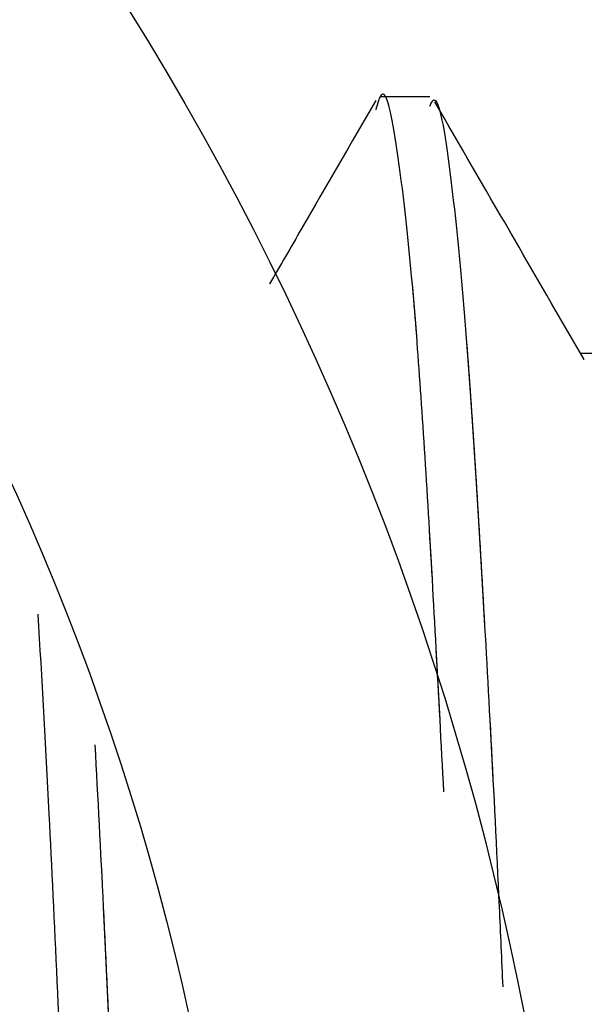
# Model space of a CAD drawing. Header units: inches. Extents: x 0.1 to 16.9, y 0.1 to 10.9.
# Tile 200 of 235: x 8.10426 to 8.11377, y 2.19808 to 2.21467. Entities that reach past the tile are written whole.
import ezdxf

# ---------------------------------------------------------------- set-up
doc = ezdxf.new("R2010")
doc.units = ezdxf.units.IN
doc.header["$MEASUREMENT"] = 0
doc.linetypes.add('PHANTOM', pattern=[0.49999999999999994, 0.25, -0.05, 0.05, -0.05, 0.05, -0.05])
doc.layers.add('FORMAT', color=7, linetype='Continuous')
doc.styles.add('SLDTEXTSTYLE0', font='TXT', dxfattribs={"width": 0.75})
doc.dimstyles.new('SLDDIMSTYLE7', dxfattribs={"dimtxt": 0.125, "dimasz": 0.13, "dimexe": 0, "dimexo": 0.0625, "dimgap": 0.03125, "dimtad": 0, "dimtih": 1, "dimtoh": 1, "dimlfac": 15, "dimrnd": 1e-09, "dimzin": 12, "dimdsep": 46, "dimtxsty": 'SLDTEXTSTYLE0', "dimsah": 1, "dimcen": 0.09, "dimadec": 0, "dimazin": 3, "dimtfac": 1, "dimtofl": 0, "dimtmove": 0, "dimatfit": 3, "dimfxl": 0, "dimfrac": 2, "dimtolj": 1, "dimtzin": 12, "dimarcsym": 0})

# ---------------------------------------------------------------- blocks, each defined once
blk = doc.blocks.new('_D_24')
at = {"layer": 'FORMAT'}
for p, q in [((10.62500713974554, 1.631753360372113), (10.62500713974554, 1.085542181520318)), ((7.99699900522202, 1.54086873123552), (7.99699900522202, 1.085542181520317)), ((7.99699900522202, 1.210542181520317), (8.768384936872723, 1.210542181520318)), ((10.62500713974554, 1.210542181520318), (9.879669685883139, 1.210542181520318))]:
    blk.add_line(p, q, dxfattribs=at)
for points in [[(7.99699900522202, 1.210542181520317), (8.12699900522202, 1.190542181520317), (8.12699900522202, 1.230542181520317)], [(10.62500713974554, 1.210542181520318), (10.49500713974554, 1.230542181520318), (10.49500713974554, 1.190542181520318)]]:
    blk.add_solid(points, dxfattribs=at)
at = {"layer": 'FORMAT', "char_height": 0.125, "attachment_point": 1, "style": 'SLDTEXTSTYLE0'}
for s, insert in [('HOOK REACH', (8.768384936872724, 1.470894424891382)), ('[991-1295]', (8.914565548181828, 1.27245691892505)), ('39-51', (9.111614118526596, 1.074019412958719))]:
    blk.add_mtext(s, dxfattribs=dict(at, insert=insert))

msp = doc.modelspace()

# ---------------------------------------------------------------- linework, layer by layer
at = {"color": 7, "linetype": 'Continuous', "lineweight": 25}
msp.add_line((8.111165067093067, 2.213373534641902), (8.1103324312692, 2.213373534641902), dxfattribs=at)
at = {"color": 7, "linetype": 'PHANTOM', "lineweight": 18}
msp.add_line((8.111165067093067, 2.213373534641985), (8.1103324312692, 2.213373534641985), dxfattribs=at)
msp.add_line((8.111165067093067, 2.213373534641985), (8.1103324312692, 2.213373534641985), dxfattribs=at)
msp.add_line((8.111165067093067, 2.213373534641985), (8.1103324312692, 2.213373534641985), dxfattribs=at)
at = {"color": 7, "linetype": 'Continuous', "lineweight": 25}
for radius in [0.04999999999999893, 0.04446666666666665]:
    msp.add_circle((8.063665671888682, 2.1883735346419), radius, dxfattribs=at)
at = {"color": 7, "linetype": 'PHANTOM', "lineweight": 18}
for centre, radius in [((8.063665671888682, 2.188373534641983), 0.04999999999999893), ((8.063665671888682, 2.188373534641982), 0.04999999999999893), ((8.063665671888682, 2.188373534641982), 0.04999999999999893), ((8.063665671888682, 2.188373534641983), 0.04446666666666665), ((8.063665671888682, 2.188373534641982), 0.04446666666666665), ((8.063665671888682, 2.188373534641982), 0.04446666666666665)]:
    msp.add_circle(centre, radius, dxfattribs=at)
at = {"color": 7, "linetype": 'Continuous', "lineweight": 25}
for points, knots in [([(8.111404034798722, 2.201657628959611), (8.111317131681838, 2.203290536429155), (8.111137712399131, 2.206661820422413), (8.110880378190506, 2.210422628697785), (8.110598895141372, 2.212763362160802), (8.11039558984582, 2.213658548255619), (8.110281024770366, 2.213238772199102), (8.11025728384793, 2.213151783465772)], [0, 0, 0, 0, 0.2225230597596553, 0.4594188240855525, 0.6995030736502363, 0.9377290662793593, 1, 1, 1, 1]), ([(8.110259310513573, 2.21331154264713), (8.10984041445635, 2.21258790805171), (8.109243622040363, 2.211556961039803), (8.108646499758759, 2.210526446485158), (8.108468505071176, 2.210219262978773)], [0, 0, 0, 0, 0.7019125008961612, 1, 1, 1, 1]), ([(8.111165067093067, 2.213216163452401), (8.111188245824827, 2.213263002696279), (8.111301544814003, 2.213491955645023), (8.111511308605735, 2.212244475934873), (8.111787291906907, 2.209504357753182), (8.112053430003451, 2.205186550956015), (8.112264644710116, 2.201328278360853), (8.112374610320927, 2.198826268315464), (8.112394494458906, 2.198373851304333)], [0, 0, 0, 0, 0.05751310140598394, 0.2811273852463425, 0.5044202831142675, 0.7261237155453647, 0.9504773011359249, 1, 1, 1, 1]), ([(8.113768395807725, 2.208942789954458), (8.113349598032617, 2.20966513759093), (8.11251050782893, 2.211112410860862), (8.11167210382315, 2.212561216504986), (8.11125215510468, 2.213286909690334)], [0, 0, 0, 0, 0.4991093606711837, 1, 1, 1, 1]), ([(8.114498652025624, 2.20904340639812), (8.114360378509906, 2.209043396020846), (8.11409753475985, 2.209043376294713), (8.113834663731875, 2.209043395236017), (8.113710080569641, 2.20904340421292)], [0, 0, 0, 0, 0.5260673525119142, 0.9999999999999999, 0.9999999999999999, 0.9999999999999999, 0.9999999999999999]), ([(8.105947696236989, 2.174661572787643), (8.105857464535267, 2.176526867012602), (8.10565257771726, 2.180762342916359), (8.10534688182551, 2.18807440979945), (8.10503674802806, 2.195247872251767), (8.10478919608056, 2.20086329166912), (8.104634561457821, 2.203565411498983), (8.104572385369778, 2.204651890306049)], [0, 0, 0, 0, 0.1972497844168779, 0.4478900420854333, 0.6684659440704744, 0.8666955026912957, 1, 1, 1, 1]), ([(8.105525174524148, 2.202449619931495), (8.10557308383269, 2.20156079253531), (8.105713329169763, 2.198958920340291), (8.105933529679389, 2.193706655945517), (8.106214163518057, 2.18730662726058), (8.106435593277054, 2.181982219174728), (8.106566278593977, 2.179213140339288), (8.106606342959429, 2.178364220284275)], [0, 0, 0, 0, 0.1302545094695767, 0.3812951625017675, 0.6354884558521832, 0.8882512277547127, 1, 1, 1, 1])]:
    msp.add_open_spline(points, degree=3, knots=knots, dxfattribs=at)
at = {"color": 7, "linetype": 'PHANTOM', "lineweight": 18}
for points, knots in [([(8.111404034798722, 2.201657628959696), (8.111317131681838, 2.203290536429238), (8.111137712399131, 2.206661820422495), (8.110880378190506, 2.210422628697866), (8.110598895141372, 2.212763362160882), (8.11039558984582, 2.2136585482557), (8.110281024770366, 2.213238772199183), (8.11025728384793, 2.213151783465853)], [0, 0, 0, 0, 0.222523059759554, 0.4594188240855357, 0.699503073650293, 0.9377290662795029, 1, 1, 1, 1]), ([(8.111404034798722, 2.201657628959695), (8.111317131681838, 2.203290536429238), (8.111137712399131, 2.206661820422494), (8.110880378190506, 2.210422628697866), (8.110598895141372, 2.212763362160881), (8.11039558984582, 2.213658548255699), (8.110281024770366, 2.213238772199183), (8.11025728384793, 2.213151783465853)], [0, 0, 0, 0, 0.2225230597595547, 0.4594188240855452, 0.6995030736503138, 0.9377290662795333, 1, 1, 1, 1]), ([(8.111404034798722, 2.201657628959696), (8.111317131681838, 2.203290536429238), (8.111137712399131, 2.206661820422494), (8.110880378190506, 2.210422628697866), (8.110598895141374, 2.212763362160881), (8.11039558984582, 2.2136585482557), (8.110281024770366, 2.213238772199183), (8.11025728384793, 2.213151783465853)], [0, 0, 0, 0, 0.222523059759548, 0.4594188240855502, 0.6995030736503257, 0.9377290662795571, 1, 1, 1, 1]), ([(8.110259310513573, 2.213311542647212), (8.109840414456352, 2.212587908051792), (8.109243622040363, 2.211556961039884), (8.10864649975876, 2.210526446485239), (8.108468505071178, 2.210219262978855)], [0, 0, 0, 0, 0.7019125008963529, 1, 1, 1, 1]), ([(8.110259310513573, 2.213311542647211), (8.109840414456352, 2.212587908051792), (8.109243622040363, 2.211556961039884), (8.10864649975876, 2.210526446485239), (8.108468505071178, 2.210219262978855)], [0, 0, 0, 0, 0.701912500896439, 1, 1, 1, 1]), ([(8.110259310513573, 2.213311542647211), (8.109840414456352, 2.212587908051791), (8.109243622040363, 2.211556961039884), (8.10864649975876, 2.210526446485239), (8.108468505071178, 2.210219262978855)], [0, 0, 0, 0, 0.701912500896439, 1, 1, 1, 1]), ([(8.111165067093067, 2.213216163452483), (8.111188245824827, 2.21326300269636), (8.111301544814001, 2.213491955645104), (8.111511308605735, 2.212244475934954), (8.111787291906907, 2.209504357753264), (8.11205343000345, 2.205186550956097), (8.112264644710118, 2.201328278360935), (8.112374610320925, 2.198826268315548), (8.112394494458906, 2.198373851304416)], [0, 0, 0, 0, 0.057513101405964, 0.2811273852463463, 0.5044202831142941, 0.7261237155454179, 0.950477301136, 1, 1, 1, 1]), ([(8.111165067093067, 2.213216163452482), (8.111188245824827, 2.21326300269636), (8.111301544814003, 2.213491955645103), (8.111511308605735, 2.212244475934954), (8.111787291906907, 2.209504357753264), (8.11205343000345, 2.205186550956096), (8.112264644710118, 2.201328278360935), (8.112374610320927, 2.198826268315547), (8.112394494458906, 2.198373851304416)], [0, 0, 0, 0, 0.0575131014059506, 0.281127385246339, 0.5044202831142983, 0.72612371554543, 0.9504773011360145, 1, 1, 1, 1]), ([(8.111165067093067, 2.213216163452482), (8.111188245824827, 2.21326300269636), (8.111301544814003, 2.213491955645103), (8.111511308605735, 2.212244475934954), (8.111787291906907, 2.209504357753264), (8.112053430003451, 2.205186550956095), (8.112264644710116, 2.201328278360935), (8.112374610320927, 2.198826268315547), (8.112394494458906, 2.198373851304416)], [0, 0, 0, 0, 0.05751310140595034, 0.2811273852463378, 0.5044202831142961, 0.7261237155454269, 0.9504773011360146, 1, 1, 1, 1]), ([(8.113768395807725, 2.20894278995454), (8.113349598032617, 2.209665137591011), (8.112510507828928, 2.211112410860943), (8.11167210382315, 2.212561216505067), (8.11125215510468, 2.213286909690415)], [0, 0, 0, 0, 0.4991093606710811, 1, 1, 1, 1]), ([(8.113768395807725, 2.20894278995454), (8.113349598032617, 2.209665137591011), (8.112510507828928, 2.211112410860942), (8.11167210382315, 2.212561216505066), (8.11125215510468, 2.213286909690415)], [0, 0, 0, 0, 0.4991093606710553, 0.9999999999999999, 0.9999999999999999, 0.9999999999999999, 0.9999999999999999]), ([(8.113768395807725, 2.208942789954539), (8.113349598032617, 2.20966513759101), (8.112510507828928, 2.211112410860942), (8.11167210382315, 2.212561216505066), (8.111252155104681, 2.213286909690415)], [0, 0, 0, 0, 0.4991093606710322, 1, 1, 1, 1]), ([(8.114498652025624, 2.209043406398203), (8.114360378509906, 2.209043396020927), (8.11409753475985, 2.209043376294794), (8.113834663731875, 2.209043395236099), (8.11371008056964, 2.209043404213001)], [0, 0, 0, 0, 0.5260673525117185, 0.9999999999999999, 0.9999999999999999, 0.9999999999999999, 0.9999999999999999]), ([(8.114498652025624, 2.209043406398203), (8.114360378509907, 2.209043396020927), (8.11409753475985, 2.209043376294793), (8.113834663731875, 2.209043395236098), (8.11371008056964, 2.209043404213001)], [0, 0, 0, 0, 0.5260673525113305, 1, 1, 1, 1]), ([(8.114498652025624, 2.209043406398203), (8.114360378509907, 2.209043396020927), (8.11409753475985, 2.209043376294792), (8.113834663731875, 2.209043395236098), (8.11371008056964, 2.209043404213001)], [0, 0, 0, 0, 0.5260673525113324, 1, 1, 1, 1]), ([(8.105947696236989, 2.174661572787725), (8.105857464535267, 2.176526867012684), (8.105652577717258, 2.180762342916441), (8.10534688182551, 2.188074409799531), (8.105036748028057, 2.195247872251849), (8.10478919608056, 2.200863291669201), (8.104634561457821, 2.203565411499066), (8.104572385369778, 2.204651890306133)], [0, 0, 0, 0, 0.1972497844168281, 0.4478900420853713, 0.6684659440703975, 0.866695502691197, 1, 1, 1, 1]), ([(8.105947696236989, 2.174661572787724), (8.105857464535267, 2.176526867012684), (8.10565257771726, 2.18076234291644), (8.10534688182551, 2.18807440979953), (8.10503674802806, 2.195247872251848), (8.10478919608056, 2.200863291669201), (8.10463456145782, 2.203565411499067), (8.104572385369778, 2.204651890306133)], [0, 0, 0, 0, 0.1972497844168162, 0.4478900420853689, 0.6684659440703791, 0.8666955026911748, 1, 1, 1, 1]), ([(8.105947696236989, 2.174661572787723), (8.105857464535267, 2.176526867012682), (8.10565257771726, 2.180762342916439), (8.10534688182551, 2.18807440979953), (8.10503674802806, 2.195247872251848), (8.10478919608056, 2.200863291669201), (8.104634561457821, 2.203565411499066), (8.104572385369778, 2.204651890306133)], [0, 0, 0, 0, 0.1972497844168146, 0.4478900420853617, 0.6684659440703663, 0.8666955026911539, 1, 1, 1, 1]), ([(8.105525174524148, 2.202449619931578), (8.10557308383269, 2.201560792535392), (8.105713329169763, 2.198958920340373), (8.10593352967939, 2.193706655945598), (8.106214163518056, 2.187306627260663), (8.106435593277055, 2.18198221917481), (8.106566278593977, 2.179213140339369), (8.106606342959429, 2.178364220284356)], [0, 0, 0, 0, 0.1302545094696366, 0.381295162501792, 0.6354884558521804, 0.8882512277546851, 1, 1, 1, 1]), ([(8.105525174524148, 2.202449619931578), (8.10557308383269, 2.201560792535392), (8.105713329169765, 2.198958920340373), (8.10593352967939, 2.193706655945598), (8.106214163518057, 2.187306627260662), (8.106435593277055, 2.181982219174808), (8.106566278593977, 2.179213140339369), (8.106606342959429, 2.178364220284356)], [0, 0, 0, 0, 0.1302545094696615, 0.3812951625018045, 0.6354884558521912, 0.8882512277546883, 1, 1, 1, 1]), ([(8.105525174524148, 2.202449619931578), (8.10557308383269, 2.201560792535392), (8.105713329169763, 2.198958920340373), (8.105933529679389, 2.193706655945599), (8.106214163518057, 2.187306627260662), (8.106435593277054, 2.18198221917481), (8.106566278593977, 2.179213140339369), (8.106606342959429, 2.178364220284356)], [0, 0, 0, 0, 0.1302545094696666, 0.3812951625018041, 0.6354884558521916, 0.8882512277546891, 1, 1, 1, 1])]:
    msp.add_open_spline(points, degree=3, knots=knots, dxfattribs=at)

# ---------------------------------------------------------------- dimensions: what is measured, and where the dimension line sits
at = {"layer": 'FORMAT'}
dim = msp.add_linear_dim(base=(10.62500713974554, 1.210542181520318), p1=(7.99699900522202, 2.170040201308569), p2=(10.62500713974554, 6.240613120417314), angle=9.682023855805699e-15, text='HOOK REACH\\P[991-1295]\\P39-51', dimstyle='SLDDIMSTYLE7', dxfattribs=at)
dim.commit()
dim.dimension.update_dxf_attribs({"geometry": '_D_24', "text_midpoint": (9.324027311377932, 1.210542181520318), "dimtype": 160})

doc.saveas('drawing.dxf')
